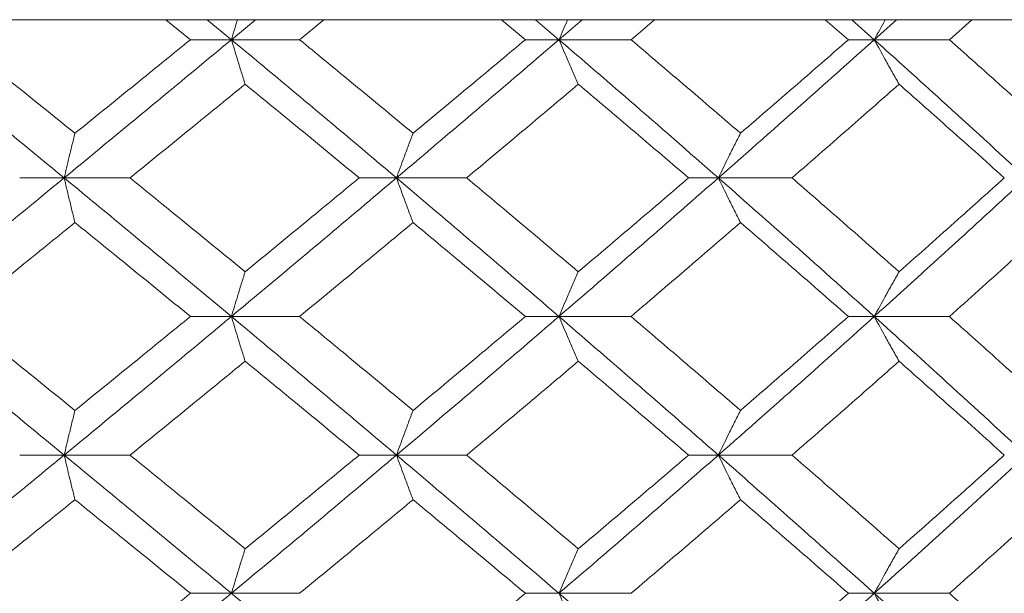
# Model space of a CAD drawing. Header units: inches. Extents: x -3.7 to 22.7, y -9.6 to 17.3.
# Tile 98 of 130: x 13.001 to 13.435, y 0.064 to 0.317. Entities that reach past the tile are written whole.
import ezdxf

# ---------------------------------------------------------------- set-up
doc = ezdxf.new("R2010")
doc.units = ezdxf.units.IN
doc.header["$MEASUREMENT"] = 0

msp = doc.modelspace()

# ---------------------------------------------------------------- linework, layer by layer
at = {"color": 7, "linetype": 'Continuous', "lineweight": 15}
for p, q in [((13.47415, 0.31728), (12.01694, 0.31728)), ((13.07604, 0.30846), (13.06514, 0.31728)), ((13.0941, 0.30846), (13.08341, 0.31728)), ((13.0941, 0.30846), (13.10472, 0.31728)), ((13.12415, 0.30846), (13.1349, 0.31728)), ((13.22373, 0.30846), (13.21315, 0.31728)), ((13.23856, 0.30846), (13.22819, 0.31728)), ((13.23856, 0.30846), (13.24882, 0.31728)), ((13.27033, 0.30846), (13.28072, 0.31728)), ((13.36619, 0.30846), (13.35603, 0.31728)), ((13.37762, 0.30846), (13.36768, 0.31728)), ((13.37762, 0.30846), (13.38742, 0.31728)), ((13.41076, 0.30846), (13.42066, 0.31728)), ((13.0941, 0.30846), (13.07604, 0.30846)), ((13.0941, 0.30846), (13.12415, 0.30846)), ((13.23856, 0.30846), (13.22373, 0.30846)), ((13.23856, 0.30846), (13.27033, 0.30846)), ((13.37762, 0.30846), (13.36619, 0.30846)), ((13.37762, 0.30846), (13.41076, 0.30846)), ((13.02034, 0.24751), (13.00073, 0.24751)), ((13.02034, 0.24751), (13.0494, 0.24751)), ((13.16691, 0.24751), (13.15044, 0.24751)), ((13.16691, 0.24751), (13.19786, 0.24751)), ((13.30886, 0.24751), (13.29572, 0.24751)), ((13.30886, 0.24751), (13.34136, 0.24751)), ((13.0941, 0.18638), (13.07604, 0.18638)), ((13.0941, 0.18638), (13.12415, 0.18638)), ((13.23856, 0.18638), (13.22373, 0.18638)), ((13.23856, 0.18638), (13.27033, 0.18638)), ((13.37762, 0.18638), (13.36619, 0.18638)), ((13.37762, 0.18638), (13.41076, 0.18638)), ((13.02034, 0.12526), (13.00073, 0.12526)), ((13.02034, 0.12526), (13.0494, 0.12526)), ((13.16691, 0.12526), (13.15044, 0.12526)), ((13.16691, 0.12526), (13.19786, 0.12526)), ((13.30886, 0.12526), (13.29572, 0.12526)), ((13.30886, 0.12526), (13.34136, 0.12526)), ((13.0941, 0.0643), (13.07604, 0.0643)), ((13.0941, 0.0643), (13.12415, 0.0643)), ((13.23856, 0.0643), (13.22373, 0.0643)), ((13.23856, 0.0643), (13.27033, 0.0643)), ((13.37762, 0.0643), (13.36619, 0.0643)), ((13.37762, 0.0643), (13.41076, 0.0643))]:
    msp.add_line(p, q, dxfattribs=at)
for points, knots in [([(13.09678, 0.31728), (13.09677, 0.31725), (13.09587, 0.31434), (13.09498, 0.31139), (13.0941, 0.30846)], [0, 0, 0, 0, 0.010766, 1, 1, 1, 1]), ([(13.24235, 0.31728), (13.24234, 0.31725), (13.24107, 0.31434), (13.23981, 0.31139), (13.23856, 0.30846)], [0, 0, 0, 0, 0.010766, 1, 1, 1, 1]), ([(13.38248, 0.31728), (13.38246, 0.31725), (13.38083, 0.31434), (13.37922, 0.31139), (13.37762, 0.30846)], [0, 0, 0, 0, 0.010766, 1, 1, 1, 1]), ([(13.02034, 0.24751), (13.00647, 0.2589), (12.98173, 0.27924), (12.95679, 0.29954), (12.94583, 0.30846)], [0, 0, 0, 0, 0.560458, 1, 1, 1, 1]), ([(13.0251, 0.26719), (13.01555, 0.27491), (12.9985, 0.28867), (12.98136, 0.30242), (12.97382, 0.30846)], [0, 0, 0, 0, 0.560339, 1, 1, 1, 1]), ([(13.02034, 0.24751), (13.03417, 0.2589), (13.05885, 0.27924), (13.08334, 0.29954), (13.0941, 0.30846)], [0, 0, 0, 0, 0.560458, 1, 1, 1, 1]), ([(13.0251, 0.26719), (13.03464, 0.27491), (13.05165, 0.28867), (13.06859, 0.30242), (13.07604, 0.30846)], [0, 0, 0, 0, 0.560339, 1, 1, 1, 1]), ([(13.10014, 0.28883), (13.09958, 0.29063), (13.09844, 0.29424), (13.09643, 0.30077), (13.09499, 0.30554), (13.0941, 0.30846)], [0, 0, 0, 0, 0.279168, 0.558336, 1, 1, 1, 1]), ([(13.16691, 0.24751), (13.15339, 0.2589), (13.12926, 0.27924), (13.10484, 0.29954), (13.0941, 0.30846)], [0, 0, 0, 0, 0.560458, 1, 1, 1, 1]), ([(13.17421, 0.26719), (13.1649, 0.27491), (13.14828, 0.28867), (13.13152, 0.30242), (13.12415, 0.30846)], [0, 0, 0, 0, 0.560339, 1, 1, 1, 1]), ([(13.16691, 0.24751), (13.18037, 0.2589), (13.20439, 0.27924), (13.22813, 0.29954), (13.23856, 0.30846)], [0, 0, 0, 0, 0.560458, 1, 1, 1, 1]), ([(13.17421, 0.26719), (13.1835, 0.27491), (13.20006, 0.28867), (13.21651, 0.30242), (13.22373, 0.30846)], [0, 0, 0, 0, 0.560339, 1, 1, 1, 1]), ([(13.2471, 0.28883), (13.2463, 0.29063), (13.2447, 0.29424), (13.24185, 0.30077), (13.23981, 0.30554), (13.23856, 0.30846)], [0, 0, 0, 0, 0.279168, 0.558336, 1, 1, 1, 1]), ([(13.30886, 0.24751), (13.29583, 0.2589), (13.27259, 0.27924), (13.24895, 0.29954), (13.23856, 0.30846)], [0, 0, 0, 0, 0.560458, 1, 1, 1, 1]), ([(13.31862, 0.26719), (13.30965, 0.27491), (13.29365, 0.28867), (13.27745, 0.30242), (13.27033, 0.30846)], [0, 0, 0, 0, 0.560339, 1, 1, 1, 1]), ([(13.30886, 0.24751), (13.32181, 0.2589), (13.34491, 0.27924), (13.36763, 0.29954), (13.37762, 0.30846)], [0, 0, 0, 0, 0.560458, 1, 1, 1, 1]), ([(13.31862, 0.26719), (13.32755, 0.27491), (13.3435, 0.28867), (13.35926, 0.30242), (13.36619, 0.30846)], [0, 0, 0, 0, 0.560339, 1, 1, 1, 1]), ([(13.38857, 0.28883), (13.38754, 0.29063), (13.38549, 0.29424), (13.38183, 0.30077), (13.37922, 0.30554), (13.37762, 0.30846)], [0, 0, 0, 0, 0.279168, 0.558336, 1, 1, 1, 1]), ([(13.44464, 0.24751), (13.43225, 0.2589), (13.41014, 0.27924), (13.38755, 0.29954), (13.37762, 0.30846)], [0, 0, 0, 0, 0.560458, 1, 1, 1, 1]), ([(13.45676, 0.26719), (13.44823, 0.27491), (13.43301, 0.28867), (13.41756, 0.30242), (13.41076, 0.30846)], [0, 0, 0, 0, 0.560339, 1, 1, 1, 1]), ([(13.0494, 0.24751), (13.0589, 0.25523), (13.07586, 0.26901), (13.09273, 0.28278), (13.10014, 0.28883)], [0, 0, 0, 0, 0.560274, 1, 1, 1, 1]), ([(13.15044, 0.24751), (13.14108, 0.25523), (13.12438, 0.26901), (13.10755, 0.28278), (13.10014, 0.28883)], [0, 0, 0, 0, 0.5602736, 1, 1, 1, 1]), ([(13.19786, 0.24751), (13.20709, 0.25523), (13.22358, 0.26901), (13.23992, 0.28278), (13.2471, 0.28883)], [0, 0, 0, 0, 0.560274, 1, 1, 1, 1]), ([(13.29572, 0.24751), (13.28669, 0.25523), (13.27057, 0.26901), (13.25427, 0.28278), (13.2471, 0.28883)], [0, 0, 0, 0, 0.560274, 1, 1, 1, 1]), ([(13.34136, 0.24751), (13.35023, 0.25523), (13.36605, 0.26901), (13.38169, 0.28278), (13.38857, 0.28883)], [0, 0, 0, 0, 0.560274, 1, 1, 1, 1]), ([(13.43497, 0.24751), (13.42636, 0.25523), (13.411, 0.26901), (13.39542, 0.28278), (13.38857, 0.28883)], [0, 0, 0, 0, 0.5602736, 1, 1, 1, 1]), ([(13.0251, 0.26719), (13.02466, 0.26539), (13.02376, 0.26178), (13.02217, 0.25523), (13.02104, 0.25044), (13.02034, 0.24751)], [0, 0, 0, 0, 0.27887, 0.557739, 1, 1, 1, 1]), ([(13.17421, 0.26719), (13.17353, 0.26539), (13.17216, 0.26178), (13.16972, 0.25523), (13.16798, 0.25044), (13.16691, 0.24751)], [0, 0, 0, 0, 0.27887, 0.557739, 1, 1, 1, 1]), ([(13.31862, 0.26719), (13.31771, 0.26539), (13.31588, 0.26178), (13.31262, 0.25523), (13.31029, 0.25044), (13.30886, 0.24751)], [0, 0, 0, 0, 0.27887, 0.557739, 1, 1, 1, 1]), ([(12.94583, 0.18638), (12.95978, 0.1978), (12.98469, 0.21818), (13.00945, 0.23855), (13.02034, 0.24751)], [0, 0, 0, 0, 0.560155, 1, 1, 1, 1]), ([(13.0251, 0.2278), (13.02466, 0.22961), (13.02377, 0.23322), (13.02218, 0.23977), (13.02104, 0.24457), (13.02034, 0.24751)], [0, 0, 0, 0, 0.278775, 0.557551, 1, 1, 1, 1]), ([(13.0941, 0.18638), (13.08039, 0.1978), (13.05591, 0.21818), (13.03121, 0.23855), (13.02034, 0.24751)], [0, 0, 0, 0, 0.560155, 1, 1, 1, 1]), ([(13.10014, 0.2061), (13.0907, 0.21384), (13.07384, 0.22764), (13.05687, 0.24144), (13.0494, 0.24751)], [0, 0, 0, 0, 0.560136, 1, 1, 1, 1]), ([(13.0941, 0.18638), (13.10777, 0.1978), (13.13216, 0.21818), (13.1563, 0.23855), (13.16691, 0.24751)], [0, 0, 0, 0, 0.560155, 1, 1, 1, 1]), ([(13.10014, 0.2061), (13.10956, 0.21384), (13.12639, 0.22764), (13.14309, 0.24144), (13.15044, 0.24751)], [0, 0, 0, 0, 0.5601361, 1, 1, 1, 1]), ([(13.17421, 0.2278), (13.17353, 0.22961), (13.17216, 0.23322), (13.16972, 0.23977), (13.16798, 0.24457), (13.16691, 0.24751)], [0, 0, 0, 0, 0.278775, 0.557551, 1, 1, 1, 1]), ([(13.23856, 0.18638), (13.22527, 0.1978), (13.20154, 0.21818), (13.17749, 0.23855), (13.16691, 0.24751)], [0, 0, 0, 0, 0.560155, 1, 1, 1, 1]), ([(13.2471, 0.2061), (13.23795, 0.21384), (13.22161, 0.22764), (13.20512, 0.24144), (13.19786, 0.24751)], [0, 0, 0, 0, 0.560136, 1, 1, 1, 1]), ([(13.23856, 0.18638), (13.25178, 0.1978), (13.27539, 0.21818), (13.29864, 0.23855), (13.30886, 0.24751)], [0, 0, 0, 0, 0.5601553, 1, 1, 1, 1]), ([(13.2471, 0.2061), (13.25622, 0.21384), (13.27251, 0.22764), (13.28863, 0.24144), (13.29572, 0.24751)], [0, 0, 0, 0, 0.560136, 1, 1, 1, 1]), ([(13.31862, 0.2278), (13.31771, 0.22961), (13.31588, 0.23322), (13.31262, 0.23977), (13.31029, 0.24457), (13.30886, 0.24751)], [0, 0, 0, 0, 0.278775, 0.557551, 1, 1, 1, 1]), ([(13.37762, 0.18638), (13.36489, 0.1978), (13.34218, 0.21818), (13.31904, 0.23855), (13.30886, 0.24751)], [0, 0, 0, 0, 0.560155, 1, 1, 1, 1]), ([(13.38857, 0.2061), (13.37981, 0.21384), (13.36417, 0.22764), (13.34833, 0.24144), (13.34136, 0.24751)], [0, 0, 0, 0, 0.5601361, 1, 1, 1, 1]), ([(13.37762, 0.18638), (13.39026, 0.1978), (13.41281, 0.21818), (13.43492, 0.23855), (13.44464, 0.24751)], [0, 0, 0, 0, 0.560155, 1, 1, 1, 1]), ([(13.38857, 0.2061), (13.39729, 0.21384), (13.41285, 0.22764), (13.42821, 0.24144), (13.43497, 0.24751)], [0, 0, 0, 0, 0.5601361, 1, 1, 1, 1]), ([(12.97382, 0.18638), (12.98341, 0.19412), (13.00055, 0.20792), (13.0176, 0.22173), (13.0251, 0.2278)], [0, 0, 0, 0, 0.560071, 1, 1, 1, 1]), ([(13.07604, 0.18638), (13.06655, 0.19412), (13.04962, 0.20792), (13.03259, 0.22173), (13.0251, 0.2278)], [0, 0, 0, 0, 0.5600706, 1, 1, 1, 1]), ([(13.12415, 0.18638), (13.13353, 0.19412), (13.15028, 0.20792), (13.1669, 0.22173), (13.17421, 0.2278)], [0, 0, 0, 0, 0.560071, 1, 1, 1, 1]), ([(13.22373, 0.18638), (13.21453, 0.19412), (13.19809, 0.20792), (13.18151, 0.22173), (13.17421, 0.2278)], [0, 0, 0, 0, 0.5600706, 1, 1, 1, 1]), ([(13.27033, 0.18638), (13.27939, 0.19412), (13.29557, 0.20792), (13.31158, 0.22173), (13.31862, 0.2278)], [0, 0, 0, 0, 0.5600706, 1, 1, 1, 1]), ([(13.36619, 0.18638), (13.35736, 0.19412), (13.3416, 0.20792), (13.32564, 0.22173), (13.31862, 0.2278)], [0, 0, 0, 0, 0.560071, 1, 1, 1, 1]), ([(13.41076, 0.18638), (13.41941, 0.19412), (13.43484, 0.20792), (13.45006, 0.22173), (13.45676, 0.2278)], [0, 0, 0, 0, 0.560071, 1, 1, 1, 1]), ([(13.10014, 0.2061), (13.09958, 0.2043), (13.09845, 0.20068), (13.09643, 0.19412), (13.09499, 0.18933), (13.0941, 0.18638)], [0, 0, 0, 0, 0.278676, 0.557352, 1, 1, 1, 1]), ([(13.2471, 0.2061), (13.2463, 0.2043), (13.24471, 0.20068), (13.24185, 0.19412), (13.23981, 0.18933), (13.23856, 0.18638)], [0, 0, 0, 0, 0.278676, 0.557352, 1, 1, 1, 1]), ([(13.38857, 0.2061), (13.38755, 0.2043), (13.38549, 0.20068), (13.38184, 0.19412), (13.37922, 0.18933), (13.37762, 0.18638)], [0, 0, 0, 0, 0.278676, 0.5573521, 1, 1, 1, 1]), ([(13.02034, 0.12526), (13.00648, 0.13666), (12.98171, 0.15703), (12.95679, 0.17741), (12.94583, 0.18638)], [0, 0, 0, 0, 0.559853, 1, 1, 1, 1]), ([(13.0251, 0.14496), (13.01555, 0.15269), (12.99849, 0.1665), (12.98136, 0.18031), (12.97382, 0.18638)], [0, 0, 0, 0, 0.559933, 1, 1, 1, 1]), ([(13.02034, 0.12526), (13.03417, 0.13666), (13.05886, 0.15703), (13.08333, 0.17741), (13.0941, 0.18638)], [0, 0, 0, 0, 0.559853, 1, 1, 1, 1]), ([(13.0251, 0.14496), (13.03464, 0.15269), (13.05166, 0.1665), (13.06859, 0.18031), (13.07604, 0.18638)], [0, 0, 0, 0, 0.559933, 1, 1, 1, 1]), ([(13.10014, 0.16666), (13.09958, 0.16847), (13.09845, 0.17208), (13.09643, 0.17864), (13.09499, 0.18344), (13.0941, 0.18638)], [0, 0, 0, 0, 0.278676, 0.557352, 1, 1, 1, 1]), ([(13.16691, 0.12526), (13.15339, 0.13666), (13.12924, 0.15703), (13.10484, 0.17741), (13.0941, 0.18638)], [0, 0, 0, 0, 0.559853, 1, 1, 1, 1]), ([(13.17421, 0.14496), (13.1649, 0.15269), (13.14827, 0.1665), (13.13152, 0.18031), (13.12415, 0.18638)], [0, 0, 0, 0, 0.559933, 1, 1, 1, 1]), ([(13.16691, 0.12526), (13.18037, 0.13666), (13.20441, 0.15703), (13.22812, 0.17741), (13.23856, 0.18638)], [0, 0, 0, 0, 0.559853, 1, 1, 1, 1]), ([(13.17421, 0.14496), (13.18349, 0.15269), (13.20007, 0.1665), (13.2165, 0.18031), (13.22373, 0.18638)], [0, 0, 0, 0, 0.559933, 1, 1, 1, 1]), ([(13.2471, 0.16666), (13.2463, 0.16847), (13.24471, 0.17208), (13.24185, 0.17864), (13.23981, 0.18344), (13.23856, 0.18638)], [0, 0, 0, 0, 0.278676, 0.5573521, 1, 1, 1, 1]), ([(13.30886, 0.12526), (13.29584, 0.13666), (13.27257, 0.15703), (13.24896, 0.17741), (13.23856, 0.18638)], [0, 0, 0, 0, 0.559853, 1, 1, 1, 1]), ([(13.31862, 0.14496), (13.30966, 0.15269), (13.29364, 0.1665), (13.27745, 0.18031), (13.27033, 0.18638)], [0, 0, 0, 0, 0.559933, 1, 1, 1, 1]), ([(13.30886, 0.12526), (13.32181, 0.13666), (13.34493, 0.15703), (13.36763, 0.17741), (13.37762, 0.18638)], [0, 0, 0, 0, 0.559853, 1, 1, 1, 1]), ([(13.31862, 0.14496), (13.32755, 0.15269), (13.3435, 0.1665), (13.35926, 0.18031), (13.36619, 0.18638)], [0, 0, 0, 0, 0.559933, 1, 1, 1, 1]), ([(13.38857, 0.16666), (13.38755, 0.16847), (13.38549, 0.17208), (13.38184, 0.17864), (13.37922, 0.18344), (13.37762, 0.18638)], [0, 0, 0, 0, 0.278676, 0.5573521, 1, 1, 1, 1]), ([(13.44464, 0.12526), (13.43226, 0.13666), (13.41013, 0.15703), (13.38756, 0.17741), (13.37762, 0.18638)], [0, 0, 0, 0, 0.559853, 1, 1, 1, 1]), ([(13.45676, 0.14496), (13.44823, 0.15269), (13.433, 0.1665), (13.41756, 0.18031), (13.41076, 0.18638)], [0, 0, 0, 0, 0.559933, 1, 1, 1, 1]), ([(13.0494, 0.12526), (13.0589, 0.13298), (13.07587, 0.14678), (13.09272, 0.16058), (13.10014, 0.16666)], [0, 0, 0, 0, 0.5598675, 1, 1, 1, 1]), ([(13.15044, 0.12526), (13.14108, 0.13298), (13.12437, 0.14678), (13.10755, 0.16058), (13.10014, 0.16666)], [0, 0, 0, 0, 0.559868, 1, 1, 1, 1]), ([(13.19786, 0.12526), (13.20709, 0.13298), (13.22358, 0.14678), (13.23992, 0.16058), (13.2471, 0.16666)], [0, 0, 0, 0, 0.559868, 1, 1, 1, 1]), ([(13.29572, 0.12526), (13.28669, 0.13298), (13.27056, 0.14678), (13.25427, 0.16058), (13.2471, 0.16666)], [0, 0, 0, 0, 0.559868, 1, 1, 1, 1]), ([(13.34136, 0.12526), (13.35023, 0.13298), (13.36606, 0.14678), (13.38169, 0.16058), (13.38857, 0.16666)], [0, 0, 0, 0, 0.559868, 1, 1, 1, 1]), ([(13.43497, 0.12526), (13.42636, 0.13298), (13.411, 0.14678), (13.39542, 0.16058), (13.38857, 0.16666)], [0, 0, 0, 0, 0.559868, 1, 1, 1, 1]), ([(13.0251, 0.14496), (13.02466, 0.14316), (13.02377, 0.13954), (13.02218, 0.13299), (13.02104, 0.1282), (13.02034, 0.12526)], [0, 0, 0, 0, 0.278775, 0.557551, 1, 1, 1, 1]), ([(13.17421, 0.14496), (13.17353, 0.14316), (13.17216, 0.13954), (13.16972, 0.13299), (13.16798, 0.1282), (13.16691, 0.12526)], [0, 0, 0, 0, 0.278775, 0.557551, 1, 1, 1, 1]), ([(13.31862, 0.14496), (13.31771, 0.14316), (13.31588, 0.13954), (13.31262, 0.13299), (13.31029, 0.1282), (13.30886, 0.12526)], [0, 0, 0, 0, 0.2787754, 0.5575509, 1, 1, 1, 1]), ([(12.94583, 0.0643), (12.95978, 0.07566), (12.98471, 0.09596), (13.00945, 0.1163), (13.02034, 0.12526)], [0, 0, 0, 0, 0.5595503, 1, 1, 1, 1]), ([(13.0251, 0.10557), (13.02466, 0.10738), (13.02376, 0.11099), (13.02217, 0.11753), (13.02104, 0.12232), (13.02034, 0.12526)], [0, 0, 0, 0, 0.27887, 0.557739, 1, 1, 1, 1]), ([(13.0941, 0.0643), (13.0804, 0.07566), (13.0559, 0.09596), (13.03121, 0.1163), (13.02034, 0.12526)], [0, 0, 0, 0, 0.55955, 1, 1, 1, 1]), ([(13.10014, 0.08394), (13.0907, 0.09164), (13.07383, 0.10541), (13.05687, 0.11919), (13.0494, 0.12526)], [0, 0, 0, 0, 0.55973, 1, 1, 1, 1]), ([(13.0941, 0.0643), (13.10776, 0.07566), (13.13217, 0.09596), (13.15629, 0.1163), (13.16691, 0.12526)], [0, 0, 0, 0, 0.55955, 1, 1, 1, 1]), ([(13.10014, 0.08394), (13.10956, 0.09164), (13.12639, 0.10541), (13.14309, 0.11919), (13.15044, 0.12526)], [0, 0, 0, 0, 0.55973, 1, 1, 1, 1]), ([(13.17421, 0.10557), (13.17353, 0.10738), (13.17216, 0.11099), (13.16972, 0.11753), (13.16798, 0.12232), (13.16691, 0.12526)], [0, 0, 0, 0, 0.27887, 0.557739, 1, 1, 1, 1]), ([(13.23856, 0.0643), (13.22527, 0.07566), (13.20153, 0.09596), (13.1775, 0.1163), (13.16691, 0.12526)], [0, 0, 0, 0, 0.55955, 1, 1, 1, 1]), ([(13.2471, 0.08394), (13.23795, 0.09164), (13.22161, 0.10541), (13.20512, 0.11919), (13.19786, 0.12526)], [0, 0, 0, 0, 0.55973, 1, 1, 1, 1]), ([(13.23856, 0.0643), (13.25178, 0.07566), (13.2754, 0.09596), (13.29863, 0.1163), (13.30886, 0.12526)], [0, 0, 0, 0, 0.55955, 1, 1, 1, 1]), ([(13.2471, 0.08394), (13.25622, 0.09164), (13.27251, 0.10541), (13.28862, 0.11919), (13.29572, 0.12526)], [0, 0, 0, 0, 0.55973, 1, 1, 1, 1]), ([(13.31862, 0.10557), (13.31771, 0.10738), (13.31588, 0.11099), (13.31262, 0.11753), (13.31029, 0.12232), (13.30886, 0.12526)], [0, 0, 0, 0, 0.27887, 0.557739, 1, 1, 1, 1]), ([(13.37762, 0.0643), (13.3649, 0.07566), (13.34216, 0.09596), (13.31905, 0.1163), (13.30886, 0.12526)], [0, 0, 0, 0, 0.55955, 1, 1, 1, 1]), ([(13.38857, 0.08394), (13.37981, 0.09164), (13.36417, 0.10541), (13.34833, 0.11919), (13.34136, 0.12526)], [0, 0, 0, 0, 0.55973, 1, 1, 1, 1]), ([(13.37762, 0.0643), (13.39025, 0.07566), (13.41283, 0.09596), (13.43491, 0.1163), (13.44464, 0.12526)], [0, 0, 0, 0, 0.55955, 1, 1, 1, 1]), ([(13.38857, 0.08394), (13.39729, 0.09164), (13.41286, 0.10541), (13.42821, 0.11919), (13.43497, 0.12526)], [0, 0, 0, 0, 0.55973, 1, 1, 1, 1]), ([(12.97382, 0.0643), (12.98341, 0.072), (13.00055, 0.08574), (13.0176, 0.09951), (13.0251, 0.10557)], [0, 0, 0, 0, 0.559665, 1, 1, 1, 1]), ([(13.07604, 0.0643), (13.06656, 0.072), (13.04962, 0.08574), (13.0326, 0.09951), (13.0251, 0.10557)], [0, 0, 0, 0, 0.559665, 1, 1, 1, 1]), ([(13.12415, 0.0643), (13.13353, 0.072), (13.15028, 0.08574), (13.1669, 0.09951), (13.17421, 0.10557)], [0, 0, 0, 0, 0.559665, 1, 1, 1, 1]), ([(13.22373, 0.0643), (13.21453, 0.072), (13.19808, 0.08574), (13.18151, 0.09951), (13.17421, 0.10557)], [0, 0, 0, 0, 0.559665, 1, 1, 1, 1]), ([(13.27033, 0.0643), (13.27939, 0.072), (13.29558, 0.08574), (13.31158, 0.09951), (13.31862, 0.10557)], [0, 0, 0, 0, 0.5596645, 1, 1, 1, 1]), ([(13.36619, 0.0643), (13.35737, 0.072), (13.34159, 0.08574), (13.32565, 0.09951), (13.31862, 0.10557)], [0, 0, 0, 0, 0.559665, 1, 1, 1, 1]), ([(13.41076, 0.0643), (13.41941, 0.072), (13.43485, 0.08574), (13.45006, 0.09951), (13.45676, 0.10557)], [0, 0, 0, 0, 0.559665, 1, 1, 1, 1]), ([(13.10014, 0.08394), (13.09958, 0.08213), (13.09844, 0.07852), (13.09643, 0.072), (13.09499, 0.06723), (13.0941, 0.0643)], [0, 0, 0, 0, 0.279168, 0.558336, 1, 1, 1, 1]), ([(13.2471, 0.08394), (13.2463, 0.08213), (13.2447, 0.07852), (13.24185, 0.072), (13.23981, 0.06723), (13.23856, 0.0643)], [0, 0, 0, 0, 0.2791678, 0.5583356, 1, 1, 1, 1]), ([(13.38857, 0.08394), (13.38754, 0.08213), (13.38549, 0.07852), (13.38183, 0.072), (13.37922, 0.06723), (13.37762, 0.0643)], [0, 0, 0, 0, 0.279168, 0.558336, 1, 1, 1, 1]), ([(13.02034, 0.00368), (13.00648, 0.01497), (12.9817, 0.03514), (12.9568, 0.05538), (12.94583, 0.0643)], [0, 0, 0, 0, 0.559248, 1, 1, 1, 1]), ([(13.02034, 0.00368), (13.03416, 0.01497), (13.05888, 0.03514), (13.08333, 0.05538), (13.0941, 0.0643)], [0, 0, 0, 0, 0.559248, 1, 1, 1, 1]), ([(13.0251, 0.02319), (13.03463, 0.03085), (13.05167, 0.04454), (13.06858, 0.05826), (13.07604, 0.0643)], [0, 0, 0, 0, 0.559527, 1, 1, 1, 1]), ([(13.16691, 0.00368), (13.1534, 0.01497), (13.12923, 0.03514), (13.10485, 0.05538), (13.0941, 0.0643)], [0, 0, 0, 0, 0.559248, 1, 1, 1, 1]), ([(13.17421, 0.02319), (13.18349, 0.03085), (13.20008, 0.04454), (13.2165, 0.05826), (13.22373, 0.0643)], [0, 0, 0, 0, 0.559527, 1, 1, 1, 1]), ([(13.2471, 0.04471), (13.2463, 0.04651), (13.2447, 0.05011), (13.24185, 0.05662), (13.23981, 0.06139), (13.23856, 0.0643)], [0, 0, 0, 0, 0.279356, 0.558712, 1, 1, 1, 1]), ([(13.30886, 0.00368), (13.29584, 0.01497), (13.27256, 0.03514), (13.24896, 0.05538), (13.23856, 0.0643)], [0, 0, 0, 0, 0.559248, 1, 1, 1, 1]), ([(13.30886, 0.00368), (13.3218, 0.01497), (13.34494, 0.03514), (13.36762, 0.05538), (13.37762, 0.0643)], [0, 0, 0, 0, 0.559248, 1, 1, 1, 1]), ([(13.31862, 0.02319), (13.32755, 0.03085), (13.34351, 0.04454), (13.35926, 0.05826), (13.36619, 0.0643)], [0, 0, 0, 0, 0.559527, 1, 1, 1, 1]), ([(13.38857, 0.04471), (13.38754, 0.04651), (13.38549, 0.05011), (13.38183, 0.05662), (13.37922, 0.06139), (13.37762, 0.0643)], [0, 0, 0, 0, 0.279356, 0.558712, 1, 1, 1, 1]), ([(13.44464, 0.00368), (13.43226, 0.01497), (13.41012, 0.03514), (13.38756, 0.05538), (13.37762, 0.0643)], [0, 0, 0, 0, 0.559248, 1, 1, 1, 1]), ([(13.45676, 0.02319), (13.44823, 0.03085), (13.433, 0.04454), (13.41756, 0.05826), (13.41076, 0.0643)], [0, 0, 0, 0, 0.559527, 1, 1, 1, 1])]:
    msp.add_open_spline(points, degree=3, knots=knots, dxfattribs=at)

doc.saveas('drawing.dxf')
